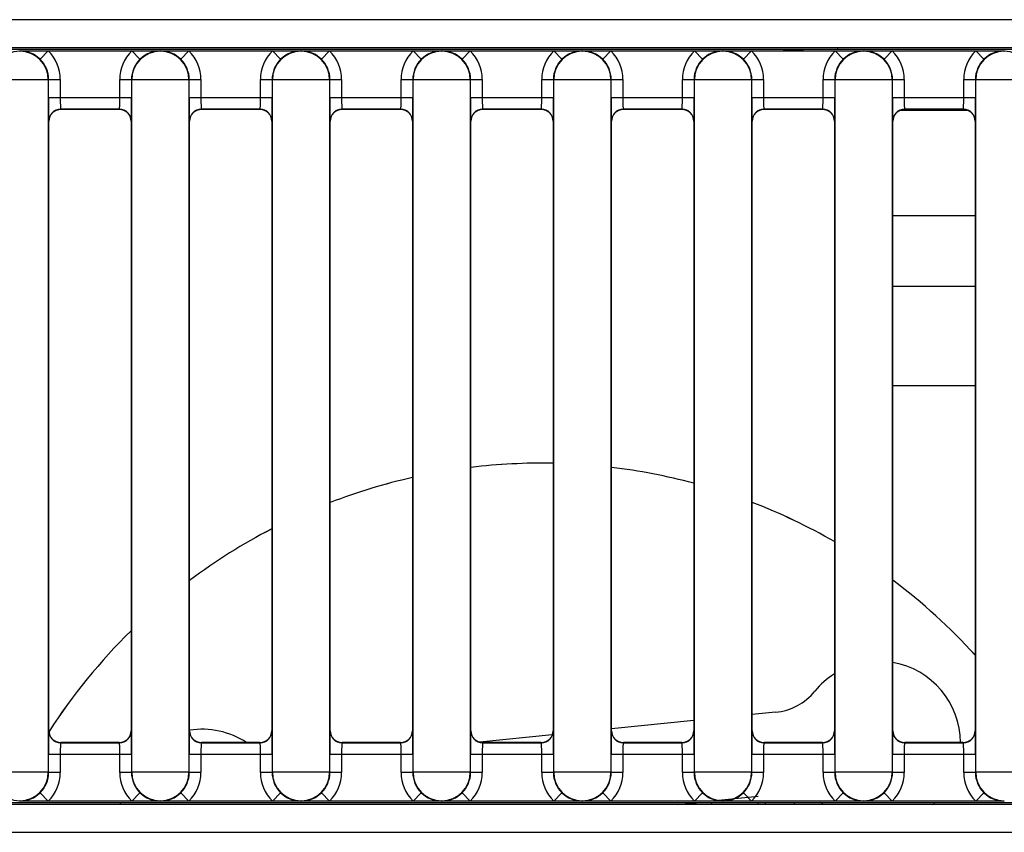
# Model space of a CAD drawing. Header units: millimetres. Extents: x 0 to 287, y 0 to 200.
# Tile 14 of 63: x 43.64 to 47.84, y 83.65 to 87.11. Entities that reach past the tile are written whole.
import ezdxf

# ---------------------------------------------------------------- set-up
doc = ezdxf.new("R2010")
doc.units = ezdxf.units.MM
doc.layers.add('130.194_BW4C_CTM', color=7, linetype='Continuous')
doc.layers.add('Défaut', color=7, linetype='Continuous')

# ---------------------------------------------------------------- blocks, each defined once
blk = doc.blocks.new('SE1')
at = {"layer": '130.194_BW4C_CTM', "color": 7, "linetype": 'Continuous'}
for p, q in [((52.216, 87.1139), (37.191, 87.1139)), ((35.834, 86.9959), (52.216, 86.9959)), ((51.4225, 86.9861), (36.536, 86.9861)), ((46.9005, 86.9835), (46.9815, 86.9835)), ((47.131, 86.9861), (47.131, 86.9959)), ((43.6394, 86.9809), (43.641, 86.9793)), ((43.641, 86.9793), (43.6426, 86.9809)), ((43.6426, 86.9809), (43.763, 86.9809)), ((43.7279, 86.9453), (43.763, 86.9809)), ((43.763, 86.9809), (44.119, 86.9809)), ((44.119, 86.9809), (44.2394, 86.9809)), ((44.1541, 86.9453), (44.119, 86.9809)), ((44.2394, 86.9809), (44.241, 86.9793)), ((44.241, 86.9793), (44.2426, 86.9809)), ((44.2426, 86.9809), (44.363, 86.9809)), ((44.3279, 86.9453), (44.363, 86.9809)), ((44.363, 86.9809), (44.719, 86.9809)), ((44.719, 86.9809), (44.8394, 86.9809)), ((44.7541, 86.9453), (44.719, 86.9809)), ((44.8394, 86.9809), (44.841, 86.9793)), ((44.841, 86.9793), (44.8426, 86.9809)), ((44.8426, 86.9809), (44.963, 86.9809)), ((44.9279, 86.9453), (44.963, 86.9809)), ((44.963, 86.9809), (45.319, 86.9809)), ((45.319, 86.9809), (45.4394, 86.9809)), ((45.3541, 86.9453), (45.319, 86.9809)), ((45.4394, 86.9809), (45.441, 86.9793)), ((45.441, 86.9793), (45.4426, 86.9809)), ((45.4426, 86.9809), (45.563, 86.9809)), ((45.5279, 86.9453), (45.563, 86.9809)), ((45.563, 86.9809), (45.919, 86.9809)), ((45.919, 86.9809), (46.0394, 86.9809)), ((45.9541, 86.9453), (45.919, 86.9809)), ((46.0394, 86.9809), (46.041, 86.9793)), ((46.041, 86.9793), (46.0426, 86.9809)), ((46.0426, 86.9809), (46.163, 86.9809)), ((46.1279, 86.9453), (46.163, 86.9809)), ((46.163, 86.9809), (46.519, 86.9809)), ((46.519, 86.9809), (46.6394, 86.9809)), ((46.5541, 86.9453), (46.519, 86.9809)), ((46.6394, 86.9809), (46.641, 86.9793)), ((46.641, 86.9793), (46.6426, 86.9809)), ((46.6426, 86.9809), (46.763, 86.9809)), ((46.7279, 86.9453), (46.763, 86.9809)), ((46.763, 86.9809), (47.119, 86.9809)), ((47.119, 86.9809), (47.2394, 86.9809)), ((47.1541, 86.9453), (47.119, 86.9809)), ((47.2394, 86.9809), (47.241, 86.9793)), ((47.241, 86.9793), (47.2426, 86.9809)), ((47.2426, 86.9809), (47.363, 86.9809)), ((47.3279, 86.9453), (47.363, 86.9809)), ((47.363, 86.9809), (47.719, 86.9809)), ((47.719, 86.9809), (47.8394, 86.9809)), ((47.7541, 86.9453), (47.719, 86.9809)), ((47.8394, 86.9809), (47.841, 86.9793)), ((47.841, 86.9793), (47.8426, 86.9809)), ((43.7631, 86.8572), (43.5189, 86.8572)), ((43.7643, 86.8583), (43.7631, 86.8572)), ((43.7631, 86.8572), (43.7631, 83.9046)), ((43.7643, 86.8583), (43.8143, 86.8583)), ((43.7643, 86.7818), (43.7643, 86.8583)), ((43.8143, 86.8583), (43.8143, 86.7818)), ((44.0677, 86.8583), (44.1177, 86.8583)), ((44.0677, 86.7818), (44.0677, 86.8583)), ((44.1177, 86.8583), (44.1177, 86.7818)), ((44.1189, 86.8572), (44.1177, 86.8583)), ((44.1189, 83.9046), (44.1189, 86.8572)), ((44.3631, 86.8572), (44.1189, 86.8572)), ((44.3643, 86.8583), (44.3631, 86.8572)), ((44.3631, 86.8572), (44.3631, 83.9046)), ((44.3643, 86.8583), (44.4143, 86.8583)), ((44.3643, 86.7818), (44.3643, 86.8583)), ((44.4143, 86.8583), (44.4143, 86.7818)), ((44.6677, 86.8583), (44.7177, 86.8583)), ((44.6677, 86.7818), (44.6677, 86.8583)), ((44.7177, 86.8583), (44.7177, 86.7818)), ((44.7189, 86.8572), (44.7177, 86.8583)), ((44.7189, 83.9046), (44.7189, 86.8572)), ((44.9631, 86.8572), (44.7189, 86.8572)), ((44.9643, 86.8583), (44.9631, 86.8572)), ((44.9631, 86.8572), (44.9631, 83.9046)), ((44.9643, 86.8583), (45.0143, 86.8583)), ((44.9643, 86.7818), (44.9643, 86.8583)), ((45.0143, 86.8583), (45.0143, 86.7818)), ((45.2677, 86.8583), (45.3177, 86.8583)), ((45.2677, 86.7818), (45.2677, 86.8583)), ((45.3177, 86.8583), (45.3177, 86.7818)), ((45.3189, 86.8572), (45.3177, 86.8583)), ((45.3189, 83.9046), (45.3189, 86.8572)), ((45.5631, 86.8572), (45.3189, 86.8572)), ((45.5643, 86.8583), (45.5631, 86.8572)), ((45.5631, 86.8572), (45.5631, 83.9046)), ((45.5643, 86.8583), (45.6143, 86.8583)), ((45.5643, 86.7818), (45.5643, 86.8583)), ((45.6143, 86.8583), (45.6143, 86.7818)), ((45.8677, 86.8583), (45.9177, 86.8583)), ((45.8677, 86.7818), (45.8677, 86.8583)), ((45.9177, 86.8583), (45.9177, 86.7818)), ((45.9189, 86.8572), (45.9177, 86.8583)), ((45.9189, 83.9046), (45.9189, 86.8572)), ((46.1631, 86.8572), (45.9189, 86.8572)), ((46.1643, 86.8583), (46.1631, 86.8572)), ((46.1631, 86.8572), (46.1631, 83.9046)), ((46.1643, 86.8583), (46.2143, 86.8583)), ((46.1643, 86.7818), (46.1643, 86.8583)), ((46.2143, 86.8583), (46.2143, 86.7818)), ((46.4677, 86.8583), (46.5177, 86.8583)), ((46.4677, 86.7818), (46.4677, 86.8583)), ((46.5177, 86.8583), (46.5177, 86.7818)), ((46.5189, 86.8572), (46.5177, 86.8583)), ((46.5189, 83.9046), (46.5189, 86.8572)), ((46.7631, 86.8572), (46.5189, 86.8572)), ((46.7643, 86.8583), (46.7631, 86.8572)), ((46.7631, 86.8572), (46.7631, 83.9046)), ((46.7643, 86.8583), (46.8143, 86.8583)), ((46.7643, 86.7818), (46.7643, 86.8583)), ((46.8143, 86.8583), (46.8143, 86.7818)), ((47.0677, 86.8583), (47.1177, 86.8583)), ((47.0677, 86.7818), (47.0677, 86.8583)), ((47.1177, 86.8583), (47.1177, 86.7818)), ((47.1189, 86.8572), (47.1177, 86.8583)), ((47.1189, 83.9046), (47.1189, 86.8572)), ((47.3631, 86.8572), (47.1189, 86.8572)), ((47.3643, 86.8583), (47.3631, 86.8572)), ((47.3631, 86.8572), (47.3631, 83.9046)), ((47.3643, 86.8583), (47.4143, 86.8583)), ((47.3643, 86.7818), (47.3643, 86.8583)), ((47.4143, 86.8583), (47.4143, 86.7818)), ((47.6677, 86.8583), (47.7177, 86.8583)), ((47.6677, 86.7818), (47.6677, 86.8583)), ((47.7177, 86.8583), (47.7177, 86.7818)), ((47.7189, 86.8572), (47.7177, 86.8583)), ((47.7189, 83.9046), (47.7189, 86.8572)), ((47.9631, 86.8572), (47.7189, 86.8572)), ((43.7643, 86.7818), (43.8143, 86.7818)), ((43.8143, 86.7818), (44.0677, 86.7818)), ((44.0677, 86.7818), (44.1177, 86.7818)), ((44.3643, 86.7818), (44.4143, 86.7818)), ((44.4143, 86.7818), (44.6677, 86.7818)), ((44.6677, 86.7818), (44.7177, 86.7818)), ((44.9643, 86.7818), (45.0143, 86.7818)), ((45.0143, 86.7818), (45.2677, 86.7818)), ((45.2677, 86.7818), (45.3177, 86.7818)), ((45.5643, 86.7818), (45.6143, 86.7818)), ((45.6143, 86.7818), (45.8677, 86.7818)), ((45.8677, 86.7818), (45.9177, 86.7818)), ((46.1643, 86.7818), (46.2143, 86.7818)), ((46.2143, 86.7818), (46.4677, 86.7818)), ((46.4677, 86.7818), (46.5177, 86.7818)), ((46.7643, 86.7818), (46.8143, 86.7818)), ((46.8143, 86.7818), (47.0677, 86.7818)), ((47.0677, 86.7818), (47.1177, 86.7818)), ((47.3643, 86.7818), (47.4143, 86.7818)), ((47.4143, 86.7818), (47.6677, 86.7818)), ((47.6677, 86.7818), (47.7177, 86.7818)), ((44.0669, 86.7318), (43.8151, 86.7318)), ((43.8151, 86.7318), (43.816, 86.7309)), ((44.066, 86.7309), (43.816, 86.7309)), ((44.066, 86.7309), (44.0669, 86.7318)), ((44.6669, 86.7318), (44.4151, 86.7318)), ((44.4151, 86.7318), (44.416, 86.7309)), ((44.666, 86.7309), (44.416, 86.7309)), ((44.666, 86.7309), (44.6669, 86.7318)), ((45.2669, 86.7318), (45.0151, 86.7318)), ((45.0151, 86.7318), (45.016, 86.7309)), ((45.266, 86.7309), (45.016, 86.7309)), ((45.266, 86.7309), (45.2669, 86.7318)), ((45.8669, 86.7318), (45.6151, 86.7318)), ((45.6151, 86.7318), (45.616, 86.7309)), ((45.866, 86.7309), (45.616, 86.7309)), ((45.866, 86.7309), (45.8669, 86.7318)), ((46.4669, 86.7318), (46.2151, 86.7318)), ((46.2151, 86.7318), (46.216, 86.7309)), ((46.466, 86.7309), (46.216, 86.7309)), ((46.466, 86.7309), (46.4669, 86.7318)), ((47.0669, 86.7318), (46.8151, 86.7318)), ((46.8151, 86.7318), (46.816, 86.7309)), ((47.066, 86.7309), (46.816, 86.7309)), ((47.066, 86.7309), (47.0669, 86.7318)), ((47.6669, 86.7318), (47.4151, 86.7318)), ((47.4151, 86.7318), (47.416, 86.7309)), ((47.666, 86.7309), (47.416, 86.7309)), ((47.666, 86.7309), (47.6669, 86.7318)), ((47.3989, 86.7279), (47.6831, 86.7279)), ((43.766, 86.6809), (43.7651, 86.6818)), ((43.766, 84.0809), (43.766, 86.6809)), ((44.1169, 86.6818), (44.116, 86.6809)), ((44.116, 86.6809), (44.116, 84.0809)), ((44.366, 86.6809), (44.3651, 86.6818)), ((44.366, 84.0809), (44.366, 86.6809)), ((44.7169, 86.6818), (44.716, 86.6809)), ((44.716, 86.6809), (44.716, 84.0809)), ((44.966, 86.6809), (44.9651, 86.6818)), ((44.966, 84.0809), (44.966, 86.6809)), ((45.3169, 86.6818), (45.316, 86.6809)), ((45.316, 86.6809), (45.316, 84.0809)), ((45.566, 86.6809), (45.5651, 86.6818)), ((45.566, 84.0809), (45.566, 86.6809)), ((45.9169, 86.6818), (45.916, 86.6809)), ((45.916, 86.6809), (45.916, 84.0809)), ((46.166, 86.6809), (46.1651, 86.6818)), ((46.166, 84.0809), (46.166, 86.6809)), ((46.5169, 86.6818), (46.516, 86.6809)), ((46.516, 86.6809), (46.516, 84.0809)), ((46.766, 86.6809), (46.7651, 86.6818)), ((46.766, 84.0809), (46.766, 86.6809)), ((47.1169, 86.6818), (47.116, 86.6809)), ((47.116, 86.6809), (47.116, 84.0809)), ((47.366, 86.6809), (47.3651, 86.6818)), ((47.366, 84.0809), (47.366, 86.6809)), ((47.7169, 86.6818), (47.716, 86.6809)), ((47.716, 86.6809), (47.716, 84.0809)), ((47.716, 86.2779), (47.366, 86.2779)), ((47.366, 85.9779), (47.716, 85.9779)), ((47.716, 85.5529), (47.366, 85.5529)), ((46.865, 84.1598), (46.766, 84.1498)), ((46.516, 84.1246), (46.166, 84.0893)), ((43.7651, 84.08), (43.766, 84.0809)), ((44.116, 84.0809), (44.1169, 84.08)), ((44.3651, 84.08), (44.366, 84.0809)), ((44.716, 84.0809), (44.7169, 84.08)), ((44.9651, 84.08), (44.966, 84.0809)), ((45.316, 84.0809), (45.3169, 84.08)), ((45.5651, 84.08), (45.566, 84.0809)), ((45.913, 84.0638), (45.6031, 84.0326)), ((45.916, 84.0809), (45.9169, 84.08)), ((46.1651, 84.08), (46.166, 84.0809)), ((46.516, 84.0809), (46.5169, 84.08)), ((46.7651, 84.08), (46.766, 84.0809)), ((47.116, 84.0809), (47.1169, 84.08)), ((47.3651, 84.08), (47.366, 84.0809)), ((47.716, 84.0809), (47.7169, 84.08)), ((43.816, 84.0309), (43.8151, 84.03)), ((43.8151, 84.03), (44.0669, 84.03)), ((44.066, 84.0309), (43.816, 84.0309)), ((44.0669, 84.03), (44.066, 84.0309)), ((44.416, 84.0309), (44.4151, 84.03)), ((44.4151, 84.03), (44.6669, 84.03)), ((44.666, 84.0309), (44.416, 84.0309)), ((44.6669, 84.03), (44.666, 84.0309)), ((45.016, 84.0309), (45.0151, 84.03)), ((45.0151, 84.03), (45.2669, 84.03)), ((45.266, 84.0309), (45.016, 84.0309)), ((45.2669, 84.03), (45.266, 84.0309)), ((45.616, 84.0309), (45.6151, 84.03)), ((45.6151, 84.03), (45.8669, 84.03)), ((45.866, 84.0309), (45.616, 84.0309)), ((45.8669, 84.03), (45.866, 84.0309)), ((46.216, 84.0309), (46.2151, 84.03)), ((46.2151, 84.03), (46.4669, 84.03)), ((46.466, 84.0309), (46.216, 84.0309)), ((46.4669, 84.03), (46.466, 84.0309)), ((46.816, 84.0309), (46.8151, 84.03)), ((46.8151, 84.03), (47.0669, 84.03)), ((47.066, 84.0309), (46.816, 84.0309)), ((47.0669, 84.03), (47.066, 84.0309)), ((47.416, 84.0309), (47.4151, 84.03)), ((47.4151, 84.03), (47.6669, 84.03)), ((47.666, 84.0309), (47.416, 84.0309)), ((47.6669, 84.03), (47.666, 84.0309)), ((43.8143, 83.98), (43.7643, 83.98)), ((43.7643, 83.9035), (43.7643, 83.98)), ((44.0677, 83.98), (43.8143, 83.98)), ((43.8143, 83.98), (43.8143, 83.9035)), ((44.1177, 83.98), (44.0677, 83.98)), ((44.0677, 83.9035), (44.0677, 83.98)), ((44.1177, 83.98), (44.1177, 83.9035)), ((44.4143, 83.98), (44.3643, 83.98)), ((44.3643, 83.9035), (44.3643, 83.98)), ((44.6677, 83.98), (44.4143, 83.98)), ((44.4143, 83.98), (44.4143, 83.9035)), ((44.7177, 83.98), (44.6677, 83.98)), ((44.6677, 83.9035), (44.6677, 83.98)), ((44.7177, 83.98), (44.7177, 83.9035)), ((45.0143, 83.98), (44.9643, 83.98)), ((44.9643, 83.9035), (44.9643, 83.98)), ((45.2677, 83.98), (45.0143, 83.98)), ((45.0143, 83.98), (45.0143, 83.9035)), ((45.3177, 83.98), (45.2677, 83.98)), ((45.2677, 83.9035), (45.2677, 83.98)), ((45.3177, 83.98), (45.3177, 83.9035)), ((45.6143, 83.98), (45.5643, 83.98)), ((45.5643, 83.9035), (45.5643, 83.98)), ((45.8677, 83.98), (45.6143, 83.98)), ((45.6143, 83.98), (45.6143, 83.9035)), ((45.9177, 83.98), (45.8677, 83.98)), ((45.8677, 83.9035), (45.8677, 83.98)), ((45.9177, 83.98), (45.9177, 83.9035)), ((46.2143, 83.98), (46.1643, 83.98)), ((46.1643, 83.9035), (46.1643, 83.98)), ((46.4677, 83.98), (46.2143, 83.98)), ((46.2143, 83.98), (46.2143, 83.9035)), ((46.5177, 83.98), (46.4677, 83.98)), ((46.4677, 83.9035), (46.4677, 83.98)), ((46.5177, 83.98), (46.5177, 83.9035)), ((46.8143, 83.98), (46.7643, 83.98)), ((46.7643, 83.9035), (46.7643, 83.98)), ((47.0677, 83.98), (46.8143, 83.98)), ((46.8143, 83.98), (46.8143, 83.9035)), ((47.1177, 83.98), (47.0677, 83.98)), ((47.0677, 83.9035), (47.0677, 83.98)), ((47.1177, 83.98), (47.1177, 83.9035)), ((47.4143, 83.98), (47.3643, 83.98)), ((47.3643, 83.9035), (47.3643, 83.98)), ((47.6677, 83.98), (47.4143, 83.98)), ((47.4143, 83.98), (47.4143, 83.9035)), ((47.7177, 83.98), (47.6677, 83.98)), ((47.6677, 83.9035), (47.6677, 83.98)), ((47.7177, 83.98), (47.7177, 83.9035)), ((43.7631, 83.9046), (43.5189, 83.9046)), ((43.7631, 83.9046), (43.7643, 83.9035)), ((43.8143, 83.9035), (43.7643, 83.9035)), ((44.1177, 83.9035), (44.0677, 83.9035)), ((44.1177, 83.9035), (44.1189, 83.9046)), ((44.3631, 83.9046), (44.1189, 83.9046)), ((44.3631, 83.9046), (44.3643, 83.9035)), ((44.4143, 83.9035), (44.3643, 83.9035)), ((44.7177, 83.9035), (44.6677, 83.9035)), ((44.7177, 83.9035), (44.7189, 83.9046)), ((44.9631, 83.9046), (44.7189, 83.9046)), ((44.9631, 83.9046), (44.9643, 83.9035)), ((45.0143, 83.9035), (44.9643, 83.9035)), ((45.3177, 83.9035), (45.2677, 83.9035)), ((45.3177, 83.9035), (45.3189, 83.9046)), ((45.5631, 83.9046), (45.3189, 83.9046)), ((45.5631, 83.9046), (45.5643, 83.9035)), ((45.6143, 83.9035), (45.5643, 83.9035)), ((45.9177, 83.9035), (45.8677, 83.9035)), ((45.9177, 83.9035), (45.9189, 83.9046)), ((46.1631, 83.9046), (45.9189, 83.9046)), ((46.1631, 83.9046), (46.1643, 83.9035)), ((46.2143, 83.9035), (46.1643, 83.9035)), ((46.5177, 83.9035), (46.4677, 83.9035)), ((46.5177, 83.9035), (46.5189, 83.9046)), ((46.7631, 83.9046), (46.5189, 83.9046)), ((46.7631, 83.9046), (46.7643, 83.9035)), ((46.8143, 83.9035), (46.7643, 83.9035)), ((47.1177, 83.9035), (47.0677, 83.9035)), ((47.1177, 83.9035), (47.1189, 83.9046)), ((47.3631, 83.9046), (47.1189, 83.9046)), ((47.3631, 83.9046), (47.3643, 83.9035)), ((47.4143, 83.9035), (47.3643, 83.9035)), ((47.7177, 83.9035), (47.6677, 83.9035)), ((47.7177, 83.9035), (47.7189, 83.9046)), ((47.9631, 83.9046), (47.7189, 83.9046)), ((43.7279, 83.8165), (43.763, 83.7809)), ((44.1541, 83.8165), (44.119, 83.7809)), ((44.3279, 83.8165), (44.363, 83.7809)), ((44.7541, 83.8165), (44.719, 83.7809)), ((44.9279, 83.8165), (44.963, 83.7809)), ((45.3541, 83.8165), (45.319, 83.7809)), ((45.5279, 83.8165), (45.563, 83.7809)), ((45.9541, 83.8165), (45.919, 83.7809)), ((46.1279, 83.8165), (46.163, 83.7809)), ((46.5541, 83.8165), (46.519, 83.7809)), ((46.7911, 83.8006), (46.5941, 83.7807)), ((46.7279, 83.8165), (46.763, 83.7809)), ((47.1541, 83.8165), (47.119, 83.7809)), ((47.3279, 83.8165), (47.363, 83.7809)), ((47.7541, 83.8165), (47.719, 83.7809)), ((52.1478, 83.7659), (35.834, 83.7659)), ((36.536, 83.7757), (51.4225, 83.7757)), ((43.641, 83.7825), (43.6394, 83.7809)), ((43.6426, 83.7809), (43.641, 83.7825)), ((43.763, 83.7809), (43.6426, 83.7809)), ((44.119, 83.7809), (43.763, 83.7809)), ((44.2394, 83.7809), (44.119, 83.7809)), ((44.241, 83.7825), (44.2394, 83.7809)), ((44.2426, 83.7809), (44.241, 83.7825)), ((44.363, 83.7809), (44.2426, 83.7809)), ((44.719, 83.7809), (44.363, 83.7809)), ((44.8394, 83.7809), (44.719, 83.7809)), ((44.841, 83.7825), (44.8394, 83.7809)), ((44.8426, 83.7809), (44.841, 83.7825)), ((44.963, 83.7809), (44.8426, 83.7809)), ((45.319, 83.7809), (44.963, 83.7809)), ((45.4394, 83.7809), (45.319, 83.7809)), ((45.441, 83.7825), (45.4394, 83.7809)), ((45.4426, 83.7809), (45.441, 83.7825)), ((45.563, 83.7809), (45.4426, 83.7809)), ((45.919, 83.7809), (45.563, 83.7809)), ((46.0394, 83.7809), (45.919, 83.7809)), ((46.041, 83.7825), (46.0394, 83.7809)), ((46.0426, 83.7809), (46.041, 83.7825)), ((46.163, 83.7809), (46.0426, 83.7809)), ((46.519, 83.7809), (46.163, 83.7809)), ((46.4471, 83.7659), (46.5439, 83.7757)), ((46.6394, 83.7809), (46.519, 83.7809)), ((46.5941, 83.7659), (46.5941, 83.7757)), ((46.641, 83.7825), (46.6394, 83.7809)), ((46.6426, 83.7809), (46.641, 83.7825)), ((46.763, 83.7809), (46.6426, 83.7809)), ((47.119, 83.7809), (46.763, 83.7809)), ((46.7911, 83.7659), (46.7911, 83.7757)), ((46.823, 83.7659), (46.823, 83.7757)), ((46.9461, 83.7659), (46.9461, 83.7757)), ((47.2394, 83.7809), (47.119, 83.7809)), ((47.241, 83.7825), (47.2394, 83.7809)), ((47.2426, 83.7809), (47.241, 83.7825)), ((47.363, 83.7809), (47.2426, 83.7809)), ((47.719, 83.7809), (47.363, 83.7809)), ((47.8394, 83.7809), (47.719, 83.7809)), ((47.841, 83.7825), (47.8394, 83.7809)), ((35.834, 83.6479), (52.1478, 83.6479))]:
    blk.add_line(p, q, dxfattribs=at)
for centre, radius, start, end in [((43.641, 86.8572), 0.1221, 90.0044, 179.9956), ((43.641, 86.8572), 0.1221, 0.0044, 89.9957), ((43.6414, 86.8582), 0.1227, 45.2295, 89.4754), ((44.241, 86.8572), 0.1221, 90.0044, 179.9956), ((44.2406, 86.8582), 0.1227, 90.5237, 134.7714), ((44.241, 86.8572), 0.1221, 0.0044, 89.9957), ((44.2414, 86.8582), 0.1227, 45.2295, 89.4754), ((44.841, 86.8572), 0.1221, 90.0044, 179.9956), ((44.8406, 86.8582), 0.1227, 90.5237, 134.7714), ((44.841, 86.8572), 0.1221, 0.0044, 89.9957), ((44.8414, 86.8582), 0.1227, 45.2295, 89.4754), ((45.441, 86.8572), 0.1221, 90.0044, 179.9956), ((45.4406, 86.8582), 0.1227, 90.5237, 134.7714), ((45.441, 86.8572), 0.1221, 0.0044, 89.9957), ((45.4414, 86.8582), 0.1227, 45.2295, 89.4754), ((46.041, 86.8572), 0.1221, 90.0044, 179.9956), ((46.0406, 86.8582), 0.1227, 90.5237, 134.7714), ((46.041, 86.8572), 0.1221, 0.0044, 89.9957), ((46.0414, 86.8582), 0.1227, 45.2295, 89.4754), ((46.641, 86.8572), 0.1221, 90.0044, 179.9956), ((46.6406, 86.8582), 0.1227, 90.5237, 134.7714), ((46.641, 86.8572), 0.1221, 0.0044, 89.9957), ((46.6414, 86.8582), 0.1227, 45.2295, 89.4754), ((47.241, 86.8572), 0.1221, 90.0044, 179.9956), ((47.2406, 86.8582), 0.1227, 90.5237, 134.7714), ((47.241, 86.8572), 0.1221, 0.0044, 89.9957), ((47.2414, 86.8582), 0.1227, 45.2295, 89.4754), ((47.841, 86.8572), 0.1221, 90.0044, 179.9956), ((47.8406, 86.8582), 0.1227, 90.5237, 134.7714), ((47.841, 86.8572), 0.1221, 0.0044, 89.9957), ((43.8151, 86.6818), 0.05, 90.0044, 179.9956), ((44.0669, 86.6818), 0.05, 0.0044, 89.9956), ((44.4151, 86.6818), 0.05, 90.0044, 179.9956), ((44.6669, 86.6818), 0.05, 0.0044, 89.9956), ((45.0151, 86.6818), 0.05, 90.0044, 179.9956), ((45.2669, 86.6818), 0.05, 0.0044, 89.9956), ((45.6151, 86.6818), 0.05, 90.0044, 179.9956), ((45.8669, 86.6818), 0.05, 0.0044, 89.9956), ((46.2151, 86.6818), 0.05, 90.0044, 179.9956), ((46.4669, 86.6818), 0.05, 0.0044, 89.9956), ((46.8151, 86.6818), 0.05, 90.0044, 179.9956), ((47.0669, 86.6818), 0.05, 0.0044, 89.9956), ((47.4151, 86.6818), 0.05, 90.0044, 179.9956), ((47.6669, 86.6818), 0.05, 0.0044, 89.9956), ((45.8664, 82.7224), 2.5, 88.8642, 96.9024), ((45.8665, 82.7224), 2.5, 88.8654, 96.9036), ((45.8664, 82.7224), 2.5, 74.9405, 83.1182), ((45.8665, 82.7224), 2.5, 74.9417, 83.1194), ((45.8665, 82.7224), 2.5, 102.7207, 111.1124), ((45.8664, 82.7224), 2.5, 102.7195, 111.1112), ((45.8664, 82.7224), 2.5, 60.0118, 68.9108), ((45.8665, 82.7224), 2.5, 60.0131, 68.912), ((45.8664, 82.7224), 2.5, 117.3986, 126.8827), ((45.8665, 82.7224), 2.5, 117.3999, 126.8841), ((45.8665, 82.7224), 2.5, 42.2855, 53.1443), ((45.8664, 82.7224), 2.5, 42.2838, 53.1429), ((45.8664, 82.7224), 2.5, 134.4413, 147.1561), ((45.8665, 82.7224), 2.5, 134.4429, 147.1581), ((47.304, 84.0282), 0.35, 0.4453, 79.7947), ((47.304, 84.0282), 0.35, 122.4871, 140.6576), ((46.84, 84.4086), 0.25, 275.7571, 320.6576), ((44.4186, 83.7373), 0.35, 57.0258, 98.646), ((43.8151, 84.08), 0.05, 180.0044, 269.9956), ((44.0669, 84.08), 0.05, 270.0044, 359.9956), ((44.4151, 84.08), 0.05, 180.0044, 269.9956), ((44.6669, 84.08), 0.05, 270.0044, 359.9956), ((45.0151, 84.08), 0.05, 180.0044, 269.9956), ((45.2669, 84.08), 0.05, 270.0044, 359.9956), ((45.6151, 84.08), 0.05, 180.0044, 269.9956), ((45.8669, 84.08), 0.05, 270.0044, 359.9956), ((46.2151, 84.08), 0.05, 180.0044, 269.9956), ((46.4669, 84.08), 0.05, 270.0044, 359.9956), ((46.8151, 84.08), 0.05, 180.0044, 269.9956), ((47.0669, 84.08), 0.05, 270.0044, 359.9956), ((47.4151, 84.08), 0.05, 180.0044, 269.9956), ((47.6669, 84.08), 0.05, 270.0044, 359.9956), ((43.641, 83.9046), 0.1221, 180.0044, 269.9957), ((43.641, 83.9046), 0.1221, 270.0044, 359.9956), ((44.241, 83.9046), 0.1221, 180.0044, 269.9957), ((44.241, 83.9046), 0.1221, 270.0044, 359.9956), ((44.841, 83.9046), 0.1221, 180.0044, 269.9957), ((44.841, 83.9046), 0.1221, 270.0044, 359.9956), ((45.441, 83.9046), 0.1221, 180.0044, 269.9957), ((45.441, 83.9046), 0.1221, 270.0044, 359.9956), ((46.041, 83.9046), 0.1221, 180.0044, 269.9957), ((46.041, 83.9046), 0.1221, 270.0044, 359.9956), ((46.641, 83.9046), 0.1221, 180.0044, 269.9957), ((46.641, 83.9046), 0.1221, 270.0044, 359.9956), ((47.241, 83.9046), 0.1221, 180.0044, 269.9957), ((47.241, 83.9046), 0.1221, 270.0044, 359.9956), ((47.841, 83.9046), 0.1221, 180.0044, 269.9957), ((43.6414, 83.9036), 0.1227, 270.5237, 314.7714), ((44.2406, 83.9036), 0.1227, 225.2295, 269.4754), ((44.2414, 83.9036), 0.1227, 270.5237, 314.7714), ((44.8406, 83.9036), 0.1227, 225.2295, 269.4754), ((44.8414, 83.9036), 0.1227, 270.5237, 314.7714), ((45.4406, 83.9036), 0.1227, 225.2295, 269.4754), ((45.4414, 83.9036), 0.1227, 270.5237, 314.7714), ((46.0406, 83.9036), 0.1227, 225.2295, 269.4754), ((46.0414, 83.9036), 0.1227, 270.5237, 314.7714), ((46.6406, 83.9036), 0.1227, 225.2295, 269.4754), ((46.6414, 83.9036), 0.1227, 270.5237, 314.7714), ((47.2406, 83.9036), 0.1227, 225.2295, 269.4754), ((47.2414, 83.9036), 0.1227, 270.5237, 314.7714), ((47.8406, 83.9036), 0.1227, 225.2295, 269.4754), ((44.4186, 83.7373), 0.35, 173.7037, 175.3095), ((46.9252, 83.5628), 0.25, 54.3156, 58.3531), ((47.304, 84.0282), 0.35, 311.464, 313.8236)]:
    blk.add_arc(centre, radius, start, end, dxfattribs=at)
for centre, major_axis, ratio, start_param, end_param in [((46.941, 86.9837), (0.0437, 0), 0.012941, -0.384539, 3.526131), ((43.6421, 86.8583), (-0.0864, -0.0864), 0.999862, 2.356233, 3.148589), ((43.6421, 86.8583), (-0.1217, -0.1217), 0.999924, 2.356233, 3.148589), ((44.2399, 86.8583), (0.1217, -0.1217), 0.999924, 3.134596, 3.926953), ((44.2399, 86.8583), (0.0864, -0.0864), 0.999862, 3.134596, 3.926953), ((44.2421, 86.8583), (-0.0864, -0.0864), 0.999862, 2.356233, 3.148589), ((44.2421, 86.8583), (-0.1217, -0.1217), 0.999924, 2.356233, 3.148589), ((44.8399, 86.8583), (0.1217, -0.1217), 0.999924, 3.134596, 3.926953), ((44.8399, 86.8583), (0.0864, -0.0864), 0.999862, 3.134596, 3.926953), ((44.8421, 86.8583), (-0.0864, -0.0864), 0.999862, 2.356233, 3.148589), ((44.8421, 86.8583), (-0.1217, -0.1217), 0.999924, 2.356233, 3.148589), ((45.4399, 86.8583), (0.1217, -0.1217), 0.999924, 3.134596, 3.926953), ((45.4399, 86.8583), (0.0864, -0.0864), 0.999862, 3.134596, 3.926953), ((45.4421, 86.8583), (-0.0864, -0.0864), 0.999862, 2.356233, 3.148589), ((45.4421, 86.8583), (-0.1217, -0.1217), 0.999924, 2.356233, 3.148589), ((46.0399, 86.8583), (0.1217, -0.1217), 0.999924, 3.134596, 3.926953), ((46.0399, 86.8583), (0.0864, -0.0864), 0.999862, 3.134596, 3.926953), ((46.0421, 86.8583), (-0.0864, -0.0864), 0.999862, 2.356233, 3.148589), ((46.0421, 86.8583), (-0.1217, -0.1217), 0.999924, 2.356233, 3.148589), ((46.6399, 86.8583), (0.1217, -0.1217), 0.999924, 3.134596, 3.926953), ((46.6399, 86.8583), (0.0864, -0.0864), 0.999862, 3.134596, 3.926953), ((46.6421, 86.8583), (-0.0864, -0.0864), 0.999862, 2.356233, 3.148589), ((46.6421, 86.8583), (-0.1217, -0.1217), 0.999924, 2.356233, 3.148589), ((47.2399, 86.8583), (0.1217, -0.1217), 0.999924, 3.134596, 3.926953), ((47.2399, 86.8583), (0.0864, -0.0864), 0.999862, 3.134596, 3.926953), ((47.2421, 86.8583), (-0.0864, -0.0864), 0.999862, 2.356233, 3.148589), ((47.2421, 86.8583), (-0.1217, -0.1217), 0.999924, 2.356233, 3.148589), ((47.8399, 86.8583), (0.1217, -0.1217), 0.999924, 3.134596, 3.926953), ((47.8399, 86.8583), (0.0864, -0.0864), 0.999862, 3.134596, 3.926953), ((43.7651, 86.7818), (0, -0.1), 0.008727, 4.712389, 6.274459), ((43.8151, 86.7818), (0, -0.05), 0.017454, 4.712389, 6.274459), ((44.0669, 86.7818), (0, -0.05), 0.017454, 0.008727, 1.570796), ((44.1169, 86.7818), (0, -0.1), 0.008727, 0.008727, 1.570796), ((44.3651, 86.7818), (0, -0.1), 0.008727, 4.712389, 6.274459), ((44.4151, 86.7818), (0, -0.05), 0.017454, 4.712389, 6.274459), ((44.6669, 86.7818), (0, -0.05), 0.017454, 0.008727, 1.570796), ((44.7169, 86.7818), (0, 0.1), 0.008727, 3.150319, 4.712389), ((44.9651, 86.7818), (0, -0.1), 0.008727, 4.712389, 6.274459), ((45.0151, 86.7818), (0, 0.05), 0.017454, 1.570796, 3.132866), ((45.2669, 86.7818), (0, -0.05), 0.017454, 0.008727, 1.570796), ((45.3169, 86.7818), (0, -0.1), 0.008727, 0.008727, 1.570796), ((45.5651, 86.7818), (0, -0.1), 0.008727, 4.712389, 6.274459), ((45.6151, 86.7818), (0, -0.05), 0.017454, 4.712389, 6.274459), ((45.8669, 86.7818), (0, -0.05), 0.017454, 0.008727, 1.570796), ((45.9169, 86.7818), (0, -0.1), 0.008727, 0.008727, 1.570796), ((46.1651, 86.7818), (0, -0.1), 0.008727, 4.712389, 6.274459), ((46.2151, 86.7818), (0, -0.05), 0.017454, 4.712389, 6.274459), ((46.4669, 86.7818), (0, -0.05), 0.017454, 0.008727, 1.570796), ((46.5169, 86.7818), (0, -0.1), 0.008727, 0.008727, 1.570796), ((46.7651, 86.7818), (0, -0.1), 0.008727, 4.712389, 6.274459), ((46.8151, 86.7818), (0, -0.05), 0.017454, 4.712389, 6.274459), ((47.0669, 86.7818), (0, -0.05), 0.017454, 0.008727, 1.570796), ((47.1169, 86.7818), (0, -0.1), 0.008727, 0.008727, 1.570796), ((47.3651, 86.7818), (0, -0.1), 0.008727, 4.712389, 6.274459), ((47.4151, 86.7818), (0, -0.05), 0.017454, 4.712389, 6.274459), ((47.6669, 86.7818), (0, -0.05), 0.017454, 0.008727, 1.570796), ((47.7169, 86.7818), (0, -0.1), 0.008727, 0.008727, 1.570796), ((43.816, 86.6809), (0.0354, -0.0354), 0.999924, 2.356233, 3.926953), ((44.066, 86.6809), (-0.0354, -0.0354), 0.999924, 2.356233, 3.926953), ((44.416, 86.6809), (0.0354, -0.0354), 0.999924, 2.356233, 3.926953), ((44.666, 86.6809), (-0.0354, -0.0354), 0.999924, 2.356233, 3.926953), ((45.016, 86.6809), (0.0354, -0.0354), 0.999924, 2.356233, 3.926953), ((45.266, 86.6809), (-0.0354, -0.0354), 0.999924, 2.356233, 3.926953), ((45.616, 86.6809), (0.0354, -0.0354), 0.999924, 2.356233, 3.926953), ((45.866, 86.6809), (-0.0354, -0.0354), 0.999924, 2.356233, 3.926953), ((46.216, 86.6809), (0.0354, -0.0354), 0.999924, 2.356233, 3.926953), ((46.466, 86.6809), (-0.0354, -0.0354), 0.999924, 2.356233, 3.926953), ((46.816, 86.6809), (0.0354, -0.0354), 0.999924, 2.356233, 3.926953), ((47.066, 86.6809), (-0.0354, -0.0354), 0.999924, 2.356233, 3.926953), ((47.416, 86.6809), (0.0354, -0.0354), 0.999924, 2.356233, 3.926953), ((47.666, 86.6809), (-0.0354, -0.0354), 0.999924, 2.356233, 3.926953), ((43.7651, 83.98), (0, 0.1), 0.008727, 0.008727, 1.570796), ((43.816, 84.0809), (0.0354, 0.0354), 0.999924, 2.356233, 3.926953), ((44.066, 84.0809), (-0.0354, 0.0354), 0.999924, 2.356233, 3.926953), ((44.1169, 83.98), (0, 0.1), 0.008727, 4.712389, 6.274459), ((44.3651, 83.98), (0, 0.1), 0.008727, 0.008727, 1.570796), ((44.416, 84.0809), (0.0354, 0.0354), 0.999924, 2.356233, 3.926953), ((44.666, 84.0809), (-0.0354, 0.0354), 0.999924, 2.356233, 3.926953), ((44.7169, 83.98), (0, 0.1), 0.008727, 4.712389, 6.274459), ((44.9651, 83.98), (0, 0.1), 0.008727, 0.008727, 1.570796), ((45.016, 84.0809), (0.0354, 0.0354), 0.999924, 2.356233, 3.926953), ((45.266, 84.0809), (-0.0354, 0.0354), 0.999924, 2.356233, 3.926953), ((45.3169, 83.98), (0, 0.1), 0.008727, 4.712389, 6.274459), ((45.5651, 83.98), (0, 0.1), 0.008727, 0.008727, 1.570796), ((45.616, 84.0809), (0.0354, 0.0354), 0.999924, 2.356233, 3.926953), ((45.866, 84.0809), (-0.0354, 0.0354), 0.999924, 2.356233, 3.926953), ((45.9169, 83.98), (0, 0.1), 0.008727, 4.712389, 6.274459), ((46.1651, 83.98), (0, 0.1), 0.008727, 0.008727, 1.570796), ((46.216, 84.0809), (0.0354, 0.0354), 0.999924, 2.356233, 3.926953), ((46.466, 84.0809), (-0.0354, 0.0354), 0.999924, 2.356233, 3.926953), ((46.5169, 83.98), (0, 0.1), 0.008727, 4.712389, 6.274459), ((46.7651, 83.98), (0, 0.1), 0.008727, 0.008727, 1.570796), ((46.816, 84.0809), (0.0354, 0.0354), 0.999924, 2.356233, 3.926953), ((47.066, 84.0809), (-0.0354, 0.0354), 0.999924, 2.356233, 3.926953), ((47.1169, 83.98), (0, 0.1), 0.008727, 4.712389, 6.274459), ((47.3651, 83.98), (0, 0.1), 0.008727, 0.008727, 1.570796), ((47.416, 84.0809), (0.0354, 0.0354), 0.999924, 2.356233, 3.926953), ((47.666, 84.0809), (-0.0354, 0.0354), 0.999924, 2.356233, 3.926953), ((47.7169, 83.98), (0, 0.1), 0.008727, 4.712389, 6.274459), ((43.8151, 83.98), (0, 0.05), 0.017454, 0.008727, 1.570796), ((44.0669, 83.98), (0, 0.05), 0.017454, 4.712389, 6.274459), ((44.4151, 83.98), (0, 0.05), 0.017454, 0.008727, 1.570796), ((44.6669, 83.98), (0, 0.05), 0.017454, 4.712389, 6.274459), ((45.0151, 83.98), (0, 0.05), 0.017454, 0.008727, 1.570796), ((45.2669, 83.98), (0, 0.05), 0.017454, 4.712389, 6.274459), ((45.6151, 83.98), (0, 0.05), 0.017454, 0.008727, 1.570796), ((45.8669, 83.98), (0, 0.05), 0.017454, 4.712389, 6.274459), ((46.2151, 83.98), (0, 0.05), 0.017454, 0.008727, 1.570796), ((46.4669, 83.98), (0, 0.05), 0.017454, 4.712389, 6.274459), ((46.8151, 83.98), (0, 0.05), 0.017454, 0.008727, 1.570796), ((47.0669, 83.98), (0, 0.05), 0.017454, 4.712389, 6.274459), ((47.4151, 83.98), (0, 0.05), 0.017454, 0.008727, 1.570796), ((47.6669, 83.98), (0, 0.05), 0.017454, 4.712389, 6.274459), ((43.6421, 83.9035), (-0.0864, 0.0864), 0.999862, 3.134596, 3.926953), ((43.6421, 83.9035), (-0.1217, 0.1217), 0.999924, 3.134596, 3.926953), ((44.2399, 83.9035), (0.1217, 0.1217), 0.999924, 2.356233, 3.148589), ((44.2399, 83.9035), (0.0864, 0.0864), 0.999862, 2.356233, 3.148589), ((44.2421, 83.9035), (-0.0864, 0.0864), 0.999862, 3.134596, 3.926953), ((44.2421, 83.9035), (-0.1217, 0.1217), 0.999924, 3.134596, 3.926953), ((44.8399, 83.9035), (0.1217, 0.1217), 0.999924, 2.356233, 3.148589), ((44.8399, 83.9035), (0.0864, 0.0864), 0.999862, 2.356233, 3.148589), ((44.8421, 83.9035), (-0.0864, 0.0864), 0.999862, 3.134596, 3.926953), ((44.8421, 83.9035), (-0.1217, 0.1217), 0.999924, 3.134596, 3.926953), ((45.4399, 83.9035), (0.1217, 0.1217), 0.999924, 2.356233, 3.148589), ((45.4399, 83.9035), (0.0864, 0.0864), 0.999862, 2.356233, 3.148589), ((45.4421, 83.9035), (-0.0864, 0.0864), 0.999862, 3.134596, 3.926953), ((45.4421, 83.9035), (-0.1217, 0.1217), 0.999924, 3.134596, 3.926953), ((46.0399, 83.9035), (0.1217, 0.1217), 0.999924, 2.356233, 3.148589), ((46.0399, 83.9035), (0.0864, 0.0864), 0.999862, 2.356233, 3.148589), ((46.0421, 83.9035), (-0.0864, 0.0864), 0.999862, 3.134596, 3.926953), ((46.0421, 83.9035), (-0.1217, 0.1217), 0.999924, 3.134596, 3.926953), ((46.6399, 83.9035), (0.1217, 0.1217), 0.999924, 2.356233, 3.148589), ((46.6399, 83.9035), (0.0864, 0.0864), 0.999862, 2.356233, 3.148589), ((46.6421, 83.9035), (-0.0864, 0.0864), 0.999862, 3.134596, 3.926953), ((46.6421, 83.9035), (-0.1217, 0.1217), 0.999924, 3.134596, 3.926953), ((47.2399, 83.9035), (0.1217, 0.1217), 0.999924, 2.356233, 3.148589), ((47.2399, 83.9035), (0.0864, 0.0864), 0.999862, 2.356233, 3.148589), ((47.2421, 83.9035), (-0.0864, 0.0864), 0.999862, 3.134596, 3.926953), ((47.2421, 83.9035), (-0.1217, 0.1217), 0.999924, 3.134596, 3.926953), ((47.8399, 83.9035), (0.1217, 0.1217), 0.999924, 2.356233, 3.148589), ((47.8399, 83.9035), (0.0864, 0.0864), 0.999862, 2.356233, 3.148589)]:
    blk.add_ellipse(centre, major_axis=major_axis, ratio=ratio, start_param=start_param, end_param=end_param, dxfattribs=at)

msp = doc.modelspace()

# ---------------------------------------------------------------- block references
at = {"layer": 'Défaut'}
msp.add_blockref('SE1', (0, 0), dxfattribs=at)

doc.saveas('drawing.dxf')
